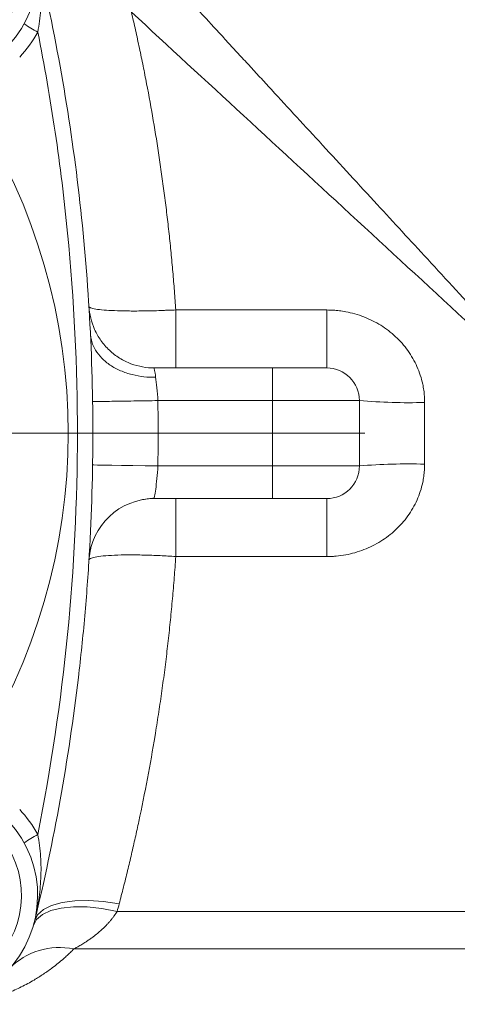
# Model space of a CAD drawing. Header units: millimetres. Extents: x -15 to 879, y -46 to 965.
# Tile 23 of 26: x 732 to 773, y 702 to 793. Entities that reach past the tile are written whole.
import ezdxf

# ---------------------------------------------------------------- set-up
doc = ezdxf.new("R2010")
doc.units = ezdxf.units.MM

# ---------------------------------------------------------------- blocks, each defined once
blk = doc.blocks.new('SW_CENTERMARKSYMBOL_1')
at = {"color": 0, "linetype": 'Continuous', "lineweight": 0}
blk.add_line((5, 0), (82.5, 0), dxfattribs=at)

msp = doc.modelspace()

# ---------------------------------------------------------------- linework, layer by layer
at = {"color": 7, "linetype": 'Continuous', "lineweight": 15}
for p, q in [((746.627, 766.209), (760.505, 766.209)), ((744.638, 760.889), (755.505, 760.889)), ((755.505, 757.889), (755.505, 760.889)), ((744.982, 757.889), (755.505, 757.889)), ((755.505, 751.889), (755.505, 757.889)), ((763.505, 757.889), (755.505, 757.889)), ((763.505, 757.889), (763.505, 751.889)), ((769.505, 757.719), (769.505, 752.058)), ((744.982, 751.889), (755.505, 751.889)), ((755.505, 748.889), (755.505, 751.889)), ((763.505, 751.889), (755.505, 751.889)), ((755.505, 748.889), (744.638, 748.889)), ((746.627, 748.889), (746.627, 743.568)), ((760.505, 743.568), (760.505, 748.889)), ((760.505, 743.568), (746.627, 743.568)), ((741.229, 710.987), (850.263, 710.987)), ((737.253, 707.541), (850.263, 707.541))]:
    msp.add_line(p, q, dxfattribs=at)
at = {"color": 7, "linetype": 'Continuous', "lineweight": 15, "flags": 128}
for points in [[(760.505, 766.209), (760.505, 765.141), (760.505, 764.13), (760.505, 763.21), (760.505, 762.412), (760.505, 761.763), (760.505, 761.283), (760.505, 760.988), (760.505, 760.889)], [(738.983, 751.981), (739.098, 751.979), (739.44, 751.974), (739.994, 751.965), (740.74, 751.954), (741.649, 751.94), (742.687, 751.924), (743.812, 751.907), (744.982, 751.889)], [(733.652, 710.103), (733.928, 710.671), (734.456, 711.156), (735.218, 711.542), (736.189, 711.817), (737.336, 711.97), (738.621, 711.998), (740, 711.898), (741.426, 711.675)], [(733.542, 709.691), (733.838, 710.243), (734.375, 710.704), (735.136, 711.06), (736.097, 711.299), (737.225, 711.413), (738.485, 711.398), (739.834, 711.254), (741.229, 710.987)]]:
    msp.add_lwpolyline(points, dxfattribs=at)
at = {"color": 7, "linetype": 'Continuous', "lineweight": 15}
for centre, radius, start, end in [((723.933, 797.317), 10, 317, 133), ((723.952, 797.335), 8.5, 317, 133), ((737.382, 798.719), 7.791, 233.01414, 243.81942), ((681.505, 754.889), 55.238, 327.2261, 32.7739), ((760.505, 757.889), 3, 0, 90), ((768.007, 810.846), 53.148, 265.14173, 271.61597), ((760.505, 751.889), 3, 270, 0), ((768.007, 698.931), 53.148, 88.38403, 94.85828), ((744.638, 742.889), 6, 90, 176.4899), ((723.933, 712.461), 10, 227, 43), ((723.952, 712.442), 8.5, 227, 43), ((737.382, 711.059), 7.791, 116.18058, 126.98586), ((735.923, 701.298), 6.383, 77.97032, 135.97413)]:
    msp.add_arc(centre, radius, start, end, dxfattribs=at)
for points, knots in [([(733.944, 791.726), (734.082, 792.402), (734.165, 793.074), (734.251, 794.419), (734.253, 795.093), (734.19, 796.422), (734.125, 797.079), (733.981, 798.057), (733.926, 798.382), (733.8, 799.03), (733.729, 799.354), (733.652, 799.674)], [0, 0, 0, 0, 0.25, 0.25, 0.5, 0.5, 0.75, 0.75, 0.875, 0.875, 1, 1, 1, 1]), ([(733.652, 799.674), (735.44, 792.3), (736.771, 784.893), (738.55, 770.016), (738.999, 762.547), (739.008, 751.296), (738.901, 747.537), (738.569, 741.888), (738.431, 740.002), (738.096, 736.228), (737.9, 734.339), (736.782, 724.929), (735.44, 717.478), (733.652, 710.103)], [0, 0, 0, 0, 0.25, 0.25, 0.5, 0.5, 0.625, 0.625, 0.6875, 0.6875, 0.75, 0.75, 1, 1, 1, 1]), ([(745.559, 797.145), (745.86, 796.819), (746.463, 796.164), (747.377, 795.173), (748.303, 794.168), (749.241, 793.15), (750.192, 792.119), (751.155, 791.073), (752.131, 790.015), (753.119, 788.943), (754.12, 787.857), (756.341, 785.447), (759.909, 781.575), (764.689, 776.389), (769.644, 771.013), (773.313, 767.033), (775.895, 764.231), (777.259, 762.75), (778.809, 761.068), (780.544, 759.186), (782.463, 757.104), (783.804, 755.649), (784.505, 754.889)], [0, 0, 0, 0, 0.023739, 0.047759, 0.072058, 0.096638, 0.121498, 0.146639, 0.172059, 0.197761, 0.223743, 0.250006, 0.370463, 0.5, 0.617833, 0.749994, 0.779988, 0.814651, 0.853984, 0.897987, 0.946659, 1, 1, 1, 1]), ([(742.552, 793.556), (742.616, 793.279), (742.743, 792.727), (742.929, 791.899), (743.111, 791.073), (743.288, 790.25), (743.46, 789.43), (743.627, 788.613), (743.79, 787.799), (744.113, 786.137), (744.57, 783.621), (745.03, 780.769), (745.364, 778.467), (745.6, 776.716), (745.818, 774.963), (746.017, 773.211), (746.198, 771.459), (746.36, 769.709), (746.505, 767.96), (746.587, 766.792), (746.627, 766.209)], [0, 0, 0, 0, 0.032069, 0.063898, 0.095488, 0.126839, 0.157952, 0.188828, 0.219466, 0.249868, 0.375786, 0.499827, 0.563383, 0.626631, 0.689578, 0.75223, 0.814592, 0.87667, 0.938471, 1, 1, 1, 1]), ([(742.552, 793.556), (749.361, 787.279), (756.314, 780.871), (770.346, 767.939), (777.426, 761.413), (784.505, 754.889)], [0, 0, 0, 0, 0.5, 0.5, 1, 1, 1, 1]), ([(733.944, 718.051), (735.163, 724.16), (736.069, 730.278), (737.279, 742.532), (737.581, 748.668), (737.586, 760.958), (737.288, 767.111), (736.532, 774.815), (736.362, 776.356), (735.982, 779.44), (735.772, 780.983), (735.087, 785.604), (734.553, 788.672), (733.944, 791.726)], [0, 0, 0, 0, 0.25, 0.25, 0.5, 0.5, 0.75, 0.75, 0.8125, 0.8125, 0.875, 0.875, 1, 1, 1, 1]), ([(738.649, 766.521), (738.691, 765.837), (738.856, 765.111), (739.328, 764.069), (739.522, 763.73), (739.977, 763.09), (740.238, 762.79), (740.816, 762.247), (741.132, 762.004), (741.798, 761.589), (742.148, 761.416), (743.218, 761.009), (743.953, 760.889), (744.638, 760.889)], [0, 0, 0, 0, 0.25, 0.25, 0.375, 0.375, 0.5, 0.5, 0.625, 0.625, 0.75, 0.75, 1, 1, 1, 1]), ([(744.638, 760.889), (743.953, 760.889), (743.218, 761.009), (742.148, 761.416), (741.798, 761.589), (741.132, 762.004), (740.816, 762.247), (740.238, 762.79), (739.977, 763.09), (739.522, 763.73), (739.328, 764.069), (738.856, 765.111), (738.691, 765.837), (738.649, 766.521)], [0, 0, 0, 0, 0.25, 0.25, 0.375, 0.375, 0.5, 0.5, 0.625, 0.625, 0.75, 0.75, 1, 1, 1, 1]), ([(738.649, 766.521), (738.65, 766.518), (738.651, 766.51), (738.664, 766.488), (738.687, 766.463), (738.717, 766.439), (738.755, 766.419), (738.833, 766.385), (738.992, 766.339), (739.353, 766.27), (739.972, 766.2), (740.976, 766.143), (742.18, 766.113), (743.37, 766.115), (744.422, 766.131), (745.129, 766.154), (745.643, 766.179), (745.982, 766.195), (746.299, 766.206), (746.522, 766.208), (746.627, 766.209)], [0, 0, 0, 0, 0.016601, 0.037364, 0.062441, 0.083268, 0.096895, 0.124951, 0.189762, 0.249922, 0.378616, 0.499857, 0.625514, 0.749932, 0.821489, 0.892925, 0.923721, 0.946451, 0.974653, 1, 1, 1, 1]), ([(746.627, 766.209), (746.627, 765.548), (746.627, 764.854), (746.627, 763.539), (746.627, 762.92), (746.627, 761.904), (746.627, 761.51), (746.627, 761.003), (746.627, 760.889), (746.627, 760.889)], [0, 0, 0, 0, 0.25, 0.25, 0.5, 0.5, 0.75, 0.75, 1, 1, 1, 1]), ([(760.505, 766.209), (760.603, 766.209), (760.798, 766.207), (761.089, 766.193), (761.38, 766.171), (761.67, 766.14), (761.959, 766.1), (762.437, 766.018), (763.099, 765.864), (763.925, 765.587), (764.719, 765.237), (765.723, 764.675), (766.865, 763.803), (767.813, 762.729), (768.429, 761.775), (768.814, 761.017), (769.12, 760.225), (769.317, 759.496), (769.432, 758.847), (769.494, 758.284), (769.502, 757.907), (769.505, 757.719)], [0, 0, 0, 0, 0.0212795, 0.0425092, 0.0637093, 0.0848999, 0.1061012, 0.1273335, 0.1908301, 0.2541848, 0.3173177, 0.3802123, 0.5051751, 0.6293283, 0.6913485, 0.7530597, 0.8149016, 0.8765191, 0.9177509, 0.9588429, 1, 1, 1, 1]), ([(738.785, 764.04), (738.809, 763.544), (738.959, 763.016), (739.416, 762.26), (739.607, 762.015), (740.059, 761.553), (740.321, 761.337), (740.902, 760.949), (741.221, 760.777), (741.896, 760.485), (742.251, 760.366), (743.337, 760.09), (744.083, 760.019), (744.778, 760.035)], [0, 0, 0, 0, 0.25, 0.25, 0.375, 0.375, 0.5, 0.5, 0.625, 0.625, 0.75, 0.75, 1, 1, 1, 1]), ([(744.778, 760.035), (744.739, 760.306), (744.703, 760.522), (744.652, 760.813), (744.638, 760.889), (744.638, 760.889)], [0, 0, 0, 0, 0.5, 0.5, 1, 1, 1, 1]), ([(755.505, 760.889), (755.571, 760.889), (755.702, 760.889), (755.898, 760.889), (756.093, 760.889), (756.288, 760.889), (756.577, 760.889), (756.959, 760.889), (757.422, 760.889), (757.866, 760.889), (758.428, 760.889), (759.064, 760.889), (759.585, 760.889), (759.922, 760.889), (760.132, 760.889), (760.298, 760.889), (760.404, 760.889), (760.466, 760.889), (760.499, 760.889), (760.503, 760.889), (760.505, 760.889)], [0, 0, 0, 0, 0.025064, 0.050064, 0.07504, 0.100029, 0.125071, 0.18755, 0.2501, 0.312579, 0.375129, 0.500007, 0.624885, 0.687364, 0.749914, 0.812393, 0.874943, 0.916612, 0.958238, 1, 1, 1, 1]), ([(744.982, 757.889), (744.964, 758.289), (744.934, 758.689), (744.861, 759.424), (744.818, 759.758), (744.778, 760.035)], [0, 0, 0, 0, 0.5, 0.5, 1, 1, 1, 1]), ([(738.983, 757.797), (738.983, 757.797), (739.015, 757.797), (739.152, 757.799), (739.258, 757.801), (739.55, 757.806), (739.737, 757.808), (740.185, 757.815), (740.447, 757.819), (741.033, 757.828), (741.357, 757.833), (742.042, 757.844), (742.405, 757.849), (743.143, 757.861), (743.519, 757.866), (744.262, 757.878), (744.629, 757.883), (744.982, 757.889)], [0, 0, 0, 0, 0.125, 0.125, 0.25, 0.25, 0.375, 0.375, 0.5, 0.5, 0.625, 0.625, 0.75, 0.75, 0.875, 0.875, 1, 1, 1, 1]), ([(744.638, 748.889), (744.638, 748.889), (744.652, 748.966), (744.704, 749.263), (744.741, 749.484), (744.82, 750.036), (744.863, 750.368), (744.935, 751.097), (744.964, 751.492), (744.982, 751.889)], [0, 0, 0, 0, 0.25, 0.25, 0.5, 0.5, 0.75, 0.75, 1, 1, 1, 1]), ([(769.505, 752.058), (769.504, 751.964), (769.502, 751.776), (769.487, 751.493), (769.462, 751.212), (769.428, 750.932), (769.383, 750.652), (769.292, 750.19), (769.12, 749.552), (768.815, 748.76), (768.429, 748.002), (767.813, 747.049), (766.866, 745.974), (765.494, 744.927), (763.938, 744.152), (762.536, 743.755), (761.555, 743.619), (761.066, 743.583), (760.774, 743.571), (760.599, 743.569), (760.505, 743.568)], [0, 0, 0, 0, 0.020603, 0.041165, 0.061711, 0.082267, 0.102859, 0.123512, 0.185139, 0.247004, 0.308726, 0.370767, 0.494929, 0.619857, 0.745815, 0.87259, 0.936254, 0.961749, 0.979611, 1, 1, 1, 1]), ([(743.582, 748.795), (743.76, 748.825), (744.113, 748.885), (744.471, 748.926), (744.648, 748.946)], [0, 0, 0, 0, 0.505962, 1, 1, 1, 1]), ([(760.505, 748.889), (760.505, 748.889), (760.503, 748.889), (760.491, 748.889), (760.472, 748.889), (760.445, 748.889), (760.393, 748.889), (760.298, 748.889), (760.132, 748.889), (759.922, 748.889), (759.585, 748.889), (759.064, 748.889), (758.428, 748.889), (757.866, 748.889), (757.422, 748.889), (756.959, 748.889), (756.535, 748.889), (756.159, 748.889), (755.833, 748.889), (755.615, 748.889), (755.505, 748.889)], [0, 0, 0, 0, 0.025064, 0.050064, 0.07504, 0.100029, 0.125071, 0.18755, 0.2501, 0.312579, 0.375129, 0.500007, 0.624885, 0.687364, 0.749914, 0.812393, 0.874943, 0.916612, 0.958238, 1, 1, 1, 1]), ([(738.7, 743.932), (738.702, 743.921), (738.707, 743.891), (738.768, 744.142), (738.807, 744.304)], [0, 0, 0, 0, 0.358002, 1, 1, 1, 1]), ([(746.627, 743.568), (746.159, 743.601), (745.673, 743.629), (744.689, 743.677), (744.19, 743.695), (743.212, 743.719), (742.732, 743.725), (741.822, 743.721), (741.393, 743.712), (740.615, 743.68), (740.266, 743.657), (739.669, 743.599), (739.42, 743.565), (739.028, 743.486), (738.884, 743.443), (738.697, 743.352), (738.652, 743.304), (738.649, 743.256)], [0, 0, 0, 0, 0.125, 0.125, 0.25, 0.25, 0.375, 0.375, 0.5, 0.5, 0.625, 0.625, 0.75, 0.75, 0.875, 0.875, 1, 1, 1, 1]), ([(746.627, 743.568), (746.605, 743.247), (746.561, 742.603), (746.488, 741.639), (746.41, 740.673), (746.326, 739.707), (746.236, 738.74), (746.141, 737.773), (746.04, 736.805), (745.934, 735.837), (745.822, 734.868), (745.704, 733.9), (745.581, 732.931), (745.452, 731.963), (745.317, 730.995), (745.177, 730.027), (745.031, 729.059), (744.88, 728.092), (744.56, 726.125), (744.033, 723.155), (743.405, 720.046), (742.901, 717.745), (742.558, 716.239), (742.197, 714.724), (741.82, 713.198), (741.558, 712.185), (741.426, 711.675)], [0, 0, 0, 0, 0.028795, 0.057664, 0.086609, 0.11563, 0.144728, 0.173904, 0.203159, 0.232493, 0.261909, 0.291406, 0.320985, 0.350647, 0.380393, 0.410224, 0.440141, 0.470144, 0.500234, 0.623961, 0.750181, 0.798637, 0.847844, 0.897806, 0.948524, 1, 1, 1, 1]), ([(733.944, 718.051), (734.082, 717.376), (734.165, 716.704), (734.251, 715.359), (734.253, 714.684), (734.19, 713.355), (734.125, 712.698), (733.981, 711.72), (733.926, 711.395), (733.8, 710.748), (733.729, 710.424), (733.652, 710.103)], [0, 0, 0, 0, 0.25, 0.25, 0.5, 0.5, 0.75, 0.75, 0.875, 0.875, 1, 1, 1, 1]), ([(741.229, 710.987), (741.188, 710.921), (741.104, 710.786), (740.97, 710.589), (740.825, 710.393), (740.672, 710.198), (740.508, 710.004), (740.246, 709.713), (739.851, 709.322), (739.422, 708.956), (739.055, 708.673), (738.79, 708.48), (738.52, 708.294), (738.22, 708.099), (737.896, 707.901), (737.561, 707.706), (737.352, 707.594), (737.253, 707.541)], [0, 0, 0, 0, 0.039893, 0.080951, 0.1232, 0.166664, 0.211368, 0.257331, 0.375456, 0.511854, 0.569541, 0.636895, 0.698491, 0.760175, 0.84734, 0.927277, 1, 1, 1, 1]), ([(737.253, 707.541), (737.149, 707.437), (736.946, 707.233), (736.636, 706.941), (736.267, 706.608), (735.829, 706.238), (735.217, 705.758), (734.486, 705.237), (733.533, 704.639), (732.469, 704.06), (731.22, 703.493), (730.077, 703.072), (729.171, 702.802), (728.616, 702.656), (728.324, 702.589), (728.176, 702.554)], [0, 0, 0, 0, 0.048059, 0.094359, 0.138908, 0.209222, 0.278316, 0.3858, 0.488923, 0.618846, 0.738851, 0.867142, 0.932811, 0.966184, 1, 1, 1, 1])]:
    msp.add_open_spline(points, degree=3, knots=knots, dxfattribs=at)
for points in [[(733.944, 791.726), (733.484, 790.892), (732.929, 790.126), (732.279, 789.43)], [(744.982, 751.889), (745.013, 753.888), (745.013, 755.889), (744.982, 757.889)], [(732.279, 720.348), (732.929, 719.651), (733.484, 718.885), (733.944, 718.051)], [(741.229, 710.987), (741.3, 711.215), (741.366, 711.444), (741.426, 711.675)]]:
    msp.add_open_spline(points, degree=3, dxfattribs=at)

# ---------------------------------------------------------------- block references
at = {"color": 7, "linetype": 'Continuous', "lineweight": 0}
msp.add_blockref('SW_CENTERMARKSYMBOL_1', (681.505, 754.889), dxfattribs=at)

doc.saveas('drawing.dxf')
